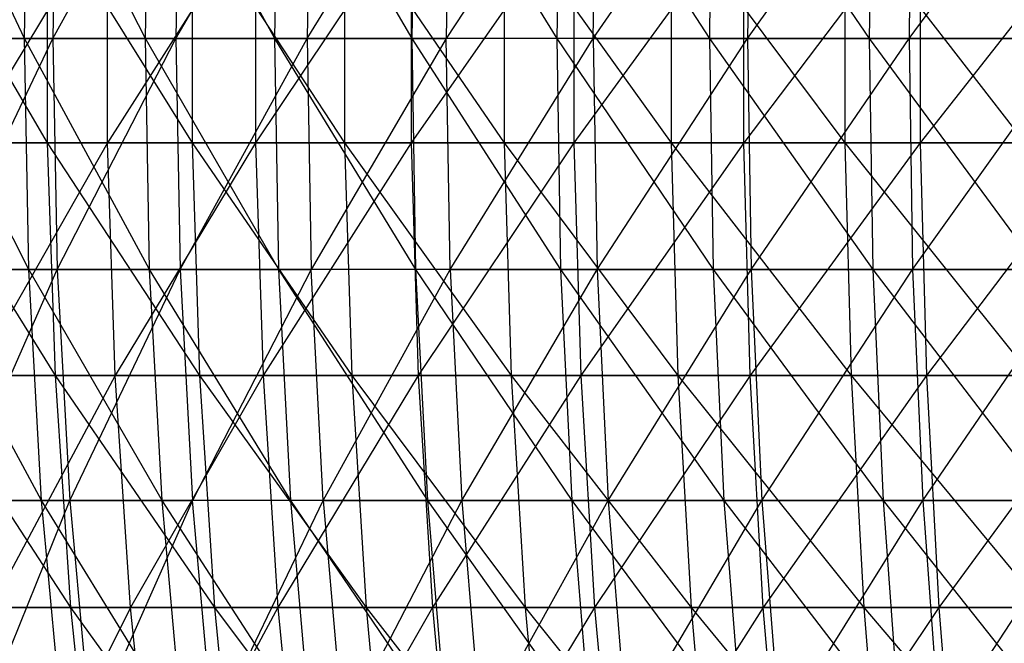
# Model space of a CAD drawing. Extents: x -125 to 125, y -143 to 0.
# Tile 44 of 256: x -48.24 to -37.62, y -89.53 to -82.8. Entities that reach past the tile are written whole.
import ezdxf

# ---------------------------------------------------------------- set-up
doc = ezdxf.new("R2010")
doc.units = 0
doc.header["$LTSCALE"] = 25.4
doc.layers.get('0').update_dxf_attribs({"linetype": 'CONTINUOUS'})

# ---------------------------------------------------------------- blocks, each defined once
blk = doc.blocks.new('NL2500027000_STL_3')
at = {"color": 0}
for p, q in [((-48.194, -83, 28.899), (-49.365, -80.506, 26.745)), ((-48.194, -83, 28.899), (-49.365, -80.506, 26.745)), ((-48.194, -83, 28.899), (-48.151, -80.506, 28.873)), ((-48.194, -83, 28.899), (-48.151, -80.506, 28.873)), ((-46.888, -83, 30.974), (-48.151, -80.506, 28.873)), ((-46.888, -83, 30.974), (-48.151, -80.506, 28.873)), ((-47.844, -80.506, -29.378), (-47.887, -83, -29.405)), ((-47.887, -83, -29.405), (-46.517, -80.506, -31.437)), ((-47.844, -80.506, -29.378), (-47.887, -83, -29.405)), ((-47.887, -83, -29.405), (-46.517, -80.506, -31.437)), ((-46.888, -83, 30.974), (-46.846, -80.506, 30.946)), ((-46.888, -83, 30.974), (-46.846, -80.506, 30.946)), ((-45.492, -83, 32.989), (-46.846, -80.506, 30.946)), ((-45.492, -83, 32.989), (-46.846, -80.506, 30.946)), ((-46.517, -80.506, -31.437), (-46.559, -83, -31.465)), ((-46.559, -83, -31.465), (-45.102, -80.506, -33.436)), ((-46.517, -80.506, -31.437), (-46.559, -83, -31.465)), ((-46.559, -83, -31.465), (-45.102, -80.506, -33.436)), ((-45.492, -83, 32.989), (-45.451, -80.506, 32.96)), ((-45.492, -83, 32.989), (-45.451, -80.506, 32.96)), ((-44.01, -83, 34.942), (-45.451, -80.506, 32.96)), ((-44.01, -83, 34.942), (-45.451, -80.506, 32.96)), ((-45.102, -80.506, -33.436), (-45.142, -83, -33.466)), ((-45.142, -83, -33.466), (-43.6, -80.506, -35.372)), ((-45.102, -80.506, -33.436), (-45.142, -83, -33.466)), ((-45.142, -83, -33.466), (-43.6, -80.506, -35.372)), ((-44.01, -83, 34.942), (-43.97, -80.506, 34.911)), ((-44.01, -83, 34.942), (-43.97, -80.506, 34.911)), ((-42.444, -83, 36.829), (-43.97, -80.506, 34.911)), ((-42.444, -83, 36.829), (-43.97, -80.506, 34.911)), ((-42.016, -80.506, -37.24), (-43.64, -83, -35.404)), ((-43.6, -80.506, -35.372), (-43.64, -83, -35.404)), ((-42.016, -80.506, -37.24), (-43.64, -83, -35.404)), ((-43.6, -80.506, -35.372), (-43.64, -83, -35.404)), ((-42.444, -83, 36.829), (-42.406, -80.506, 36.796)), ((-42.444, -83, 36.829), (-42.406, -80.506, 36.796)), ((-40.797, -83, 38.645), (-42.406, -80.506, 36.796)), ((-40.797, -83, 38.645), (-42.406, -80.506, 36.796)), ((-42.054, -83, -37.273), (-42.016, -80.506, -37.24)), ((-42.054, -83, -37.273), (-42.016, -80.506, -37.24)), ((-42.054, -83, -37.273), (-40.352, -80.506, -39.037)), ((-42.054, -83, -37.273), (-40.352, -80.506, -39.037)), ((-40.797, -83, 38.645), (-40.76, -80.506, 38.61)), ((-40.797, -83, 38.645), (-40.76, -80.506, 38.61)), ((-39.072, -83, 40.388), (-40.76, -80.506, 38.61)), ((-39.072, -83, 40.388), (-40.76, -80.506, 38.61)), ((-40.352, -80.506, -39.037), (-40.388, -83, -39.072)), ((-40.388, -83, -39.072), (-38.61, -80.506, -40.76)), ((-40.352, -80.506, -39.037), (-40.388, -83, -39.072)), ((-40.388, -83, -39.072), (-38.61, -80.506, -40.76)), ((-39.072, -83, 40.388), (-39.037, -80.506, 40.352)), ((-39.072, -83, 40.388), (-39.037, -80.506, 40.352)), ((-38.61, -80.506, -40.76), (-38.645, -83, -40.797)), ((-38.645, -83, -40.797), (-36.796, -80.506, -42.406)), ((-38.61, -80.506, -40.76), (-38.645, -83, -40.797)), ((-38.645, -83, -40.797), (-36.796, -80.506, -42.406)), ((-49.423, -81.612, 33.996), (-47.947, -84.125, 36.05)), ((-49.423, -81.612, 33.996), (-47.947, -84.125, 36.05)), ((-47.295, -81.612, -36.899), (-48.809, -84.125, -34.873)), ((-47.295, -81.612, -36.899), (-48.809, -84.125, -34.873)), ((-47.946, -81.612, 36.049), (-47.947, -84.125, 36.05)), ((-47.946, -81.612, 36.049), (-47.947, -84.125, 36.05)), ((-47.946, -81.612, 36.049), (-46.384, -84.125, 38.039)), ((-47.946, -81.612, 36.049), (-46.384, -84.125, 38.039)), ((-45.698, -81.612, -38.86), (-47.296, -84.125, -36.899)), ((-47.296, -84.125, -36.899), (-47.295, -81.612, -36.899)), ((-45.698, -81.612, -38.86), (-47.296, -84.125, -36.899)), ((-47.296, -84.125, -36.899), (-47.295, -81.612, -36.899)), ((-46.384, -81.612, 38.039), (-44.739, -84.125, 39.96)), ((-46.384, -81.612, 38.039), (-44.739, -84.125, 39.96)), ((-46.384, -81.612, 38.039), (-46.384, -84.125, 38.039)), ((-46.384, -81.612, 38.039), (-46.384, -84.125, 38.039)), ((-45.698, -81.612, -38.86), (-45.698, -84.125, -38.86)), ((-44.019, -81.612, -40.752), (-45.698, -84.125, -38.86)), ((-45.698, -81.612, -38.86), (-45.698, -84.125, -38.86)), ((-44.019, -81.612, -40.752), (-45.698, -84.125, -38.86)), ((-44.739, -81.612, 39.96), (-43.015, -84.125, 41.811)), ((-44.739, -81.612, 39.96), (-43.015, -84.125, 41.811)), ((-44.739, -81.612, 39.96), (-44.739, -84.125, 39.96)), ((-44.739, -81.612, 39.96), (-44.739, -84.125, 39.96)), ((-44.019, -81.612, -40.752), (-44.019, -84.125, -40.752)), ((-42.262, -81.612, -42.572), (-44.019, -84.125, -40.752)), ((-44.019, -81.612, -40.752), (-44.019, -84.125, -40.752)), ((-42.262, -81.612, -42.572), (-44.019, -84.125, -40.752)), ((-43.015, -81.612, 41.811), (-41.214, -84.125, 43.587)), ((-43.015, -81.612, 41.811), (-41.214, -84.125, 43.587)), ((-43.015, -81.612, 41.811), (-43.015, -84.125, 41.811)), ((-43.015, -81.612, 41.811), (-43.015, -84.125, 41.811)), ((-42.262, -81.612, -42.572), (-42.262, -84.125, -42.572)), ((-40.43, -81.612, -44.315), (-42.262, -84.125, -42.572)), ((-42.262, -81.612, -42.572), (-42.262, -84.125, -42.572)), ((-40.43, -81.612, -44.315), (-42.262, -84.125, -42.572)), ((-41.214, -81.612, 43.587), (-39.34, -84.125, 45.286)), ((-41.214, -81.612, 43.587), (-39.34, -84.125, 45.286)), ((-41.214, -81.612, 43.587), (-41.214, -84.125, 43.587)), ((-41.214, -81.612, 43.587), (-41.214, -84.125, 43.587)), ((-38.525, -81.612, -45.98), (-40.43, -84.125, -44.316)), ((-40.43, -84.125, -44.316), (-40.43, -81.612, -44.315)), ((-38.525, -81.612, -45.98), (-40.43, -84.125, -44.316)), ((-40.43, -84.125, -44.316), (-40.43, -81.612, -44.315)), ((-39.34, -81.612, 45.286), (-37.396, -84.125, 46.904)), ((-39.34, -81.612, 45.286), (-37.396, -84.125, 46.904)), ((-39.34, -81.612, 45.286), (-39.34, -84.125, 45.286)), ((-39.34, -81.612, 45.286), (-39.34, -84.125, 45.286)), ((-38.525, -81.612, -45.98), (-38.526, -84.125, -45.981)), ((-36.553, -81.612, -47.564), (-38.526, -84.125, -45.981)), ((-38.525, -81.612, -45.98), (-38.526, -84.125, -45.981)), ((-36.553, -81.612, -47.564), (-38.526, -84.125, -45.981)), ((-48.194, -83, 28.899), (-49.409, -83, 26.769)), ((-48.194, -83, 28.899), (-49.409, -83, 26.769)), ((-48.147, -85.494, 28.871), (-49.409, -83, 26.769)), ((-48.147, -85.494, 28.871), (-49.409, -83, 26.769)), ((-49.124, -83, -27.288), (-47.887, -83, -29.405)), ((-49.124, -83, -27.288), (-47.887, -83, -29.405)), ((-49.076, -85.494, -27.261), (-47.887, -83, -29.405)), ((-49.076, -85.494, -27.261), (-47.887, -83, -29.405)), ((-46.888, -83, 30.974), (-48.194, -83, 28.899)), ((-46.888, -83, 30.974), (-48.194, -83, 28.899)), ((-46.842, -85.494, 30.943), (-48.194, -83, 28.899)), ((-46.842, -85.494, 30.943), (-48.194, -83, 28.899)), ((-48.147, -85.494, 28.871), (-48.194, -83, 28.899)), ((-48.147, -85.494, 28.871), (-48.194, -83, 28.899)), ((-47.887, -83, -29.405), (-46.559, -83, -31.465)), ((-47.887, -83, -29.405), (-46.559, -83, -31.465)), ((-47.887, -83, -29.405), (-47.84, -85.494, -29.376)), ((-47.887, -83, -29.405), (-47.84, -85.494, -29.376)), ((-47.84, -85.494, -29.376), (-46.559, -83, -31.465)), ((-47.84, -85.494, -29.376), (-46.559, -83, -31.465)), ((-45.492, -83, 32.989), (-46.888, -83, 30.974)), ((-45.492, -83, 32.989), (-46.888, -83, 30.974)), ((-45.447, -85.494, 32.957), (-46.888, -83, 30.974)), ((-45.447, -85.494, 32.957), (-46.888, -83, 30.974)), ((-46.842, -85.494, 30.943), (-46.888, -83, 30.974)), ((-46.842, -85.494, 30.943), (-46.888, -83, 30.974)), ((-46.559, -83, -31.465), (-45.142, -83, -33.466)), ((-46.559, -83, -31.465), (-45.142, -83, -33.466)), ((-46.559, -83, -31.465), (-46.513, -85.494, -31.435)), ((-46.559, -83, -31.465), (-46.513, -85.494, -31.435)), ((-46.513, -85.494, -31.435), (-45.142, -83, -33.466)), ((-46.513, -85.494, -31.435), (-45.142, -83, -33.466)), ((-44.01, -83, 34.942), (-45.492, -83, 32.989)), ((-44.01, -83, 34.942), (-45.492, -83, 32.989)), ((-43.967, -85.494, 34.908), (-45.492, -83, 32.989)), ((-43.967, -85.494, 34.908), (-45.492, -83, 32.989)), ((-45.447, -85.494, 32.957), (-45.492, -83, 32.989)), ((-45.447, -85.494, 32.957), (-45.492, -83, 32.989)), ((-45.142, -83, -33.466), (-43.64, -83, -35.404)), ((-45.142, -83, -33.466), (-43.64, -83, -35.404)), ((-45.142, -83, -33.466), (-45.098, -85.494, -33.434)), ((-45.142, -83, -33.466), (-45.098, -85.494, -33.434)), ((-43.64, -83, -35.404), (-45.098, -85.494, -33.434)), ((-43.64, -83, -35.404), (-45.098, -85.494, -33.434)), ((-42.444, -83, 36.829), (-44.01, -83, 34.942)), ((-42.444, -83, 36.829), (-44.01, -83, 34.942)), ((-42.402, -85.494, 36.793), (-44.01, -83, 34.942)), ((-42.402, -85.494, 36.793), (-44.01, -83, 34.942)), ((-43.967, -85.494, 34.908), (-44.01, -83, 34.942)), ((-43.967, -85.494, 34.908), (-44.01, -83, 34.942)), ((-43.597, -85.494, -35.369), (-43.64, -83, -35.404)), ((-43.597, -85.494, -35.369), (-43.64, -83, -35.404)), ((-42.054, -83, -37.273), (-43.64, -83, -35.404)), ((-42.054, -83, -37.273), (-43.64, -83, -35.404)), ((-43.597, -85.494, -35.369), (-42.054, -83, -37.273)), ((-43.597, -85.494, -35.369), (-42.054, -83, -37.273)), ((-40.797, -83, 38.645), (-42.444, -83, 36.829)), ((-40.797, -83, 38.645), (-42.444, -83, 36.829)), ((-40.757, -85.494, 38.607), (-42.444, -83, 36.829)), ((-40.757, -85.494, 38.607), (-42.444, -83, 36.829)), ((-42.402, -85.494, 36.793), (-42.444, -83, 36.829)), ((-42.402, -85.494, 36.793), (-42.444, -83, 36.829)), ((-42.054, -83, -37.273), (-40.388, -83, -39.072)), ((-42.054, -83, -37.273), (-40.388, -83, -39.072)), ((-42.054, -83, -37.273), (-42.012, -85.494, -37.237)), ((-42.054, -83, -37.273), (-42.012, -85.494, -37.237)), ((-42.012, -85.494, -37.237), (-40.388, -83, -39.072)), ((-42.012, -85.494, -37.237), (-40.388, -83, -39.072)), ((-39.072, -83, 40.388), (-40.797, -83, 38.645)), ((-39.072, -83, 40.388), (-40.797, -83, 38.645)), ((-39.034, -85.494, 40.348), (-40.797, -83, 38.645)), ((-39.034, -85.494, 40.348), (-40.797, -83, 38.645)), ((-40.757, -85.494, 38.607), (-40.797, -83, 38.645)), ((-40.757, -85.494, 38.607), (-40.797, -83, 38.645)), ((-40.388, -83, -39.072), (-38.645, -83, -40.797)), ((-40.388, -83, -39.072), (-38.645, -83, -40.797)), ((-40.388, -83, -39.072), (-40.348, -85.494, -39.034)), ((-40.388, -83, -39.072), (-40.348, -85.494, -39.034)), ((-40.348, -85.494, -39.034), (-38.645, -83, -40.797)), ((-40.348, -85.494, -39.034), (-38.645, -83, -40.797)), ((-37.273, -83, 42.054), (-39.072, -83, 40.388)), ((-37.273, -83, 42.054), (-39.072, -83, 40.388)), ((-37.237, -85.494, 42.012), (-39.072, -83, 40.388)), ((-37.237, -85.494, 42.012), (-39.072, -83, 40.388)), ((-39.034, -85.494, 40.348), (-39.072, -83, 40.388)), ((-39.034, -85.494, 40.348), (-39.072, -83, 40.388)), ((-38.645, -83, -40.797), (-36.829, -83, -42.444)), ((-38.645, -83, -40.797), (-36.829, -83, -42.444)), ((-38.645, -83, -40.797), (-38.607, -85.494, -40.757)), ((-38.645, -83, -40.797), (-38.607, -85.494, -40.757)), ((-38.607, -85.494, -40.757), (-36.829, -83, -42.444)), ((-38.607, -85.494, -40.757), (-36.829, -83, -42.444)), ((-49.424, -84.125, 33.996), (-47.947, -84.125, 36.05)), ((-49.424, -84.125, 33.996), (-47.947, -84.125, 36.05)), ((-49.424, -84.125, 33.996), (-47.863, -86.636, 35.987)), ((-49.424, -84.125, 33.996), (-47.863, -86.636, 35.987)), ((-47.296, -84.125, -36.899), (-48.809, -84.125, -34.873)), ((-47.296, -84.125, -36.899), (-48.809, -84.125, -34.873)), ((-47.296, -84.125, -36.899), (-48.724, -86.636, -34.812)), ((-47.296, -84.125, -36.899), (-48.724, -86.636, -34.812)), ((-47.947, -84.125, 36.05), (-46.384, -84.125, 38.039)), ((-47.947, -84.125, 36.05), (-46.384, -84.125, 38.039)), ((-47.947, -84.125, 36.05), (-46.303, -86.636, 37.972)), ((-47.947, -84.125, 36.05), (-46.303, -86.636, 37.972)), ((-47.947, -84.125, 36.05), (-47.863, -86.636, 35.987)), ((-47.947, -84.125, 36.05), (-47.863, -86.636, 35.987)), ((-45.698, -84.125, -38.86), (-47.296, -84.125, -36.899)), ((-45.698, -84.125, -38.86), (-47.296, -84.125, -36.899)), ((-47.213, -86.636, -36.835), (-47.296, -84.125, -36.899)), ((-47.213, -86.636, -36.835), (-47.296, -84.125, -36.899)), ((-45.698, -84.125, -38.86), (-47.213, -86.636, -36.835)), ((-45.698, -84.125, -38.86), (-47.213, -86.636, -36.835)), ((-46.384, -84.125, 38.039), (-44.739, -84.125, 39.96)), ((-46.384, -84.125, 38.039), (-44.739, -84.125, 39.96)), ((-46.384, -84.125, 38.039), (-44.661, -86.636, 39.89)), ((-46.384, -84.125, 38.039), (-44.661, -86.636, 39.89)), ((-46.384, -84.125, 38.039), (-46.303, -86.636, 37.972)), ((-46.384, -84.125, 38.039), (-46.303, -86.636, 37.972)), ((-45.698, -84.125, -38.86), (-45.618, -86.636, -38.792)), ((-44.019, -84.125, -40.752), (-45.698, -84.125, -38.86)), ((-44.019, -84.125, -40.752), (-45.698, -84.125, -38.86)), ((-45.698, -84.125, -38.86), (-45.618, -86.636, -38.792)), ((-44.019, -84.125, -40.752), (-45.618, -86.636, -38.792)), ((-44.019, -84.125, -40.752), (-45.618, -86.636, -38.792)), ((-44.739, -84.125, 39.96), (-43.015, -84.125, 41.811)), ((-44.739, -84.125, 39.96), (-43.015, -84.125, 41.811)), ((-44.739, -84.125, 39.96), (-42.94, -86.636, 41.738)), ((-44.739, -84.125, 39.96), (-42.94, -86.636, 41.738)), ((-44.739, -84.125, 39.96), (-44.661, -86.636, 39.89)), ((-44.739, -84.125, 39.96), (-44.661, -86.636, 39.89)), ((-44.019, -84.125, -40.752), (-43.942, -86.636, -40.681)), ((-42.262, -84.125, -42.572), (-44.019, -84.125, -40.752)), ((-42.262, -84.125, -42.572), (-44.019, -84.125, -40.752)), ((-44.019, -84.125, -40.752), (-43.942, -86.636, -40.681)), ((-42.262, -84.125, -42.572), (-43.942, -86.636, -40.681)), ((-42.262, -84.125, -42.572), (-43.942, -86.636, -40.681)), ((-43.015, -84.125, 41.811), (-41.214, -84.125, 43.587)), ((-43.015, -84.125, 41.811), (-41.214, -84.125, 43.587)), ((-43.015, -84.125, 41.811), (-41.142, -86.636, 43.511)), ((-43.015, -84.125, 41.811), (-41.142, -86.636, 43.511)), ((-43.015, -84.125, 41.811), (-42.94, -86.636, 41.738)), ((-43.015, -84.125, 41.811), (-42.94, -86.636, 41.738)), ((-42.262, -84.125, -42.572), (-42.188, -86.636, -42.497)), ((-40.43, -84.125, -44.316), (-42.262, -84.125, -42.572)), ((-40.43, -84.125, -44.316), (-42.262, -84.125, -42.572)), ((-42.262, -84.125, -42.572), (-42.188, -86.636, -42.497)), ((-40.43, -84.125, -44.316), (-42.188, -86.636, -42.497)), ((-40.43, -84.125, -44.316), (-42.188, -86.636, -42.497)), ((-41.214, -84.125, 43.587), (-39.34, -84.125, 45.286)), ((-41.214, -84.125, 43.587), (-39.34, -84.125, 45.286)), ((-41.214, -84.125, 43.587), (-39.271, -86.636, 45.207)), ((-41.214, -84.125, 43.587), (-39.271, -86.636, 45.207)), ((-41.214, -84.125, 43.587), (-41.142, -86.636, 43.511)), ((-41.214, -84.125, 43.587), (-41.142, -86.636, 43.511)), ((-38.526, -84.125, -45.981), (-40.43, -84.125, -44.316)), ((-38.526, -84.125, -45.981), (-40.43, -84.125, -44.316)), ((-40.359, -86.636, -44.238), (-40.43, -84.125, -44.316)), ((-40.359, -86.636, -44.238), (-40.43, -84.125, -44.316)), ((-38.526, -84.125, -45.981), (-40.359, -86.636, -44.238)), ((-38.526, -84.125, -45.981), (-40.359, -86.636, -44.238)), ((-39.34, -84.125, 45.286), (-37.396, -84.125, 46.904)), ((-39.34, -84.125, 45.286), (-37.396, -84.125, 46.904)), ((-39.34, -84.125, 45.286), (-37.331, -86.636, 46.822)), ((-39.34, -84.125, 45.286), (-37.331, -86.636, 46.822)), ((-39.34, -84.125, 45.286), (-39.271, -86.636, 45.207)), ((-39.34, -84.125, 45.286), (-39.271, -86.636, 45.207)), ((-38.526, -84.125, -45.981), (-38.458, -86.636, -45.9)), ((-36.553, -84.125, -47.564), (-38.526, -84.125, -45.981)), ((-36.553, -84.125, -47.564), (-38.526, -84.125, -45.981)), ((-38.526, -84.125, -45.981), (-38.458, -86.636, -45.9)), ((-36.553, -84.125, -47.564), (-38.458, -86.636, -45.9)), ((-36.553, -84.125, -47.564), (-38.458, -86.636, -45.9)), ((-48.147, -85.494, 28.871), (-49.36, -85.494, 26.743)), ((-48.147, -85.494, 28.871), (-49.36, -85.494, 26.743)), ((-48.009, -87.984, 28.788), (-49.36, -85.494, 26.743)), ((-48.009, -87.984, 28.788), (-49.36, -85.494, 26.743)), ((-49.076, -85.494, -27.261), (-47.84, -85.494, -29.376)), ((-49.076, -85.494, -27.261), (-47.84, -85.494, -29.376)), ((-48.936, -87.984, -27.183), (-47.84, -85.494, -29.376)), ((-48.936, -87.984, -27.183), (-47.84, -85.494, -29.376)), ((-46.842, -85.494, 30.943), (-48.147, -85.494, 28.871)), ((-46.842, -85.494, 30.943), (-48.147, -85.494, 28.871)), ((-46.708, -87.984, 30.855), (-48.147, -85.494, 28.871)), ((-46.708, -87.984, 30.855), (-48.147, -85.494, 28.871)), ((-48.009, -87.984, 28.788), (-48.147, -85.494, 28.871)), ((-48.009, -87.984, 28.788), (-48.147, -85.494, 28.871)), ((-47.84, -85.494, -29.376), (-46.513, -85.494, -31.435)), ((-47.84, -85.494, -29.376), (-46.513, -85.494, -31.435)), ((-47.84, -85.494, -29.376), (-47.704, -87.984, -29.292)), ((-47.84, -85.494, -29.376), (-47.704, -87.984, -29.292)), ((-47.704, -87.984, -29.292), (-46.513, -85.494, -31.435)), ((-47.704, -87.984, -29.292), (-46.513, -85.494, -31.435)), ((-45.447, -85.494, 32.957), (-46.842, -85.494, 30.943)), ((-45.447, -85.494, 32.957), (-46.842, -85.494, 30.943)), ((-45.317, -87.984, 32.863), (-46.842, -85.494, 30.943)), ((-45.317, -87.984, 32.863), (-46.842, -85.494, 30.943)), ((-46.708, -87.984, 30.855), (-46.842, -85.494, 30.943)), ((-46.708, -87.984, 30.855), (-46.842, -85.494, 30.943)), ((-46.513, -85.494, -31.435), (-45.098, -85.494, -33.434)), ((-46.513, -85.494, -31.435), (-45.098, -85.494, -33.434)), ((-46.513, -85.494, -31.435), (-46.38, -87.984, -31.345)), ((-46.513, -85.494, -31.435), (-46.38, -87.984, -31.345)), ((-45.098, -85.494, -33.434), (-46.38, -87.984, -31.345)), ((-45.098, -85.494, -33.434), (-46.38, -87.984, -31.345)), ((-43.967, -85.494, 34.908), (-45.447, -85.494, 32.957)), ((-43.967, -85.494, 34.908), (-45.447, -85.494, 32.957)), ((-43.841, -87.984, 34.808), (-45.447, -85.494, 32.957)), ((-43.841, -87.984, 34.808), (-45.447, -85.494, 32.957)), ((-45.317, -87.984, 32.863), (-45.447, -85.494, 32.957)), ((-45.317, -87.984, 32.863), (-45.447, -85.494, 32.957)), ((-44.969, -87.984, -33.338), (-45.098, -85.494, -33.434)), ((-44.969, -87.984, -33.338), (-45.098, -85.494, -33.434)), ((-43.597, -85.494, -35.369), (-45.098, -85.494, -33.434)), ((-43.597, -85.494, -35.369), (-45.098, -85.494, -33.434)), ((-44.969, -87.984, -33.338), (-43.597, -85.494, -35.369)), ((-44.969, -87.984, -33.338), (-43.597, -85.494, -35.369)), ((-42.402, -85.494, 36.793), (-43.967, -85.494, 34.908)), ((-42.402, -85.494, 36.793), (-43.967, -85.494, 34.908)), ((-42.281, -87.984, 36.687), (-43.967, -85.494, 34.908)), ((-42.281, -87.984, 36.687), (-43.967, -85.494, 34.908)), ((-43.841, -87.984, 34.808), (-43.967, -85.494, 34.908)), ((-43.841, -87.984, 34.808), (-43.967, -85.494, 34.908)), ((-43.597, -85.494, -35.369), (-42.012, -85.494, -37.237)), ((-43.597, -85.494, -35.369), (-42.012, -85.494, -37.237)), ((-43.597, -85.494, -35.369), (-43.472, -87.984, -35.268)), ((-43.597, -85.494, -35.369), (-43.472, -87.984, -35.268)), ((-43.472, -87.984, -35.268), (-42.012, -85.494, -37.237)), ((-43.472, -87.984, -35.268), (-42.012, -85.494, -37.237)), ((-40.757, -85.494, 38.607), (-42.402, -85.494, 36.793)), ((-40.757, -85.494, 38.607), (-42.402, -85.494, 36.793)), ((-40.64, -87.984, 38.497), (-42.402, -85.494, 36.793)), ((-40.64, -87.984, 38.497), (-42.402, -85.494, 36.793)), ((-42.281, -87.984, 36.687), (-42.402, -85.494, 36.793)), ((-42.281, -87.984, 36.687), (-42.402, -85.494, 36.793)), ((-42.012, -85.494, -37.237), (-40.348, -85.494, -39.034)), ((-42.012, -85.494, -37.237), (-40.348, -85.494, -39.034)), ((-42.012, -85.494, -37.237), (-41.892, -87.984, -37.13)), ((-42.012, -85.494, -37.237), (-41.892, -87.984, -37.13)), ((-41.892, -87.984, -37.13), (-40.348, -85.494, -39.034)), ((-41.892, -87.984, -37.13), (-40.348, -85.494, -39.034)), ((-39.034, -85.494, 40.348), (-40.757, -85.494, 38.607)), ((-39.034, -85.494, 40.348), (-40.757, -85.494, 38.607)), ((-38.922, -87.984, 40.233), (-40.757, -85.494, 38.607)), ((-38.922, -87.984, 40.233), (-40.757, -85.494, 38.607)), ((-40.64, -87.984, 38.497), (-40.757, -85.494, 38.607)), ((-40.64, -87.984, 38.497), (-40.757, -85.494, 38.607)), ((-40.348, -85.494, -39.034), (-38.607, -85.494, -40.757)), ((-40.348, -85.494, -39.034), (-38.607, -85.494, -40.757)), ((-40.348, -85.494, -39.034), (-40.233, -87.984, -38.922)), ((-40.348, -85.494, -39.034), (-40.233, -87.984, -38.922)), ((-40.233, -87.984, -38.922), (-38.607, -85.494, -40.757)), ((-40.233, -87.984, -38.922), (-38.607, -85.494, -40.757)), ((-37.237, -85.494, 42.012), (-39.034, -85.494, 40.348)), ((-37.237, -85.494, 42.012), (-39.034, -85.494, 40.348)), ((-37.13, -87.984, 41.892), (-39.034, -85.494, 40.348)), ((-37.13, -87.984, 41.892), (-39.034, -85.494, 40.348)), ((-38.922, -87.984, 40.233), (-39.034, -85.494, 40.348)), ((-38.922, -87.984, 40.233), (-39.034, -85.494, 40.348)), ((-38.607, -85.494, -40.757), (-36.793, -85.494, -42.402)), ((-38.607, -85.494, -40.757), (-36.793, -85.494, -42.402)), ((-38.607, -85.494, -40.757), (-38.497, -87.984, -40.64)), ((-38.607, -85.494, -40.757), (-38.497, -87.984, -40.64)), ((-38.497, -87.984, -40.64), (-36.793, -85.494, -42.402)), ((-38.497, -87.984, -40.64), (-36.793, -85.494, -42.402)), ((-49.337, -86.636, 33.937), (-47.863, -86.636, 35.987)), ((-49.337, -86.636, 33.937), (-47.863, -86.636, 35.987)), ((-49.337, -86.636, 33.937), (-47.695, -89.141, 35.86)), ((-49.337, -86.636, 33.937), (-47.695, -89.141, 35.86)), ((-47.213, -86.636, -36.835), (-48.724, -86.636, -34.812)), ((-47.213, -86.636, -36.835), (-48.724, -86.636, -34.812)), ((-47.213, -86.636, -36.835), (-48.553, -89.141, -34.69)), ((-47.213, -86.636, -36.835), (-48.553, -89.141, -34.69)), ((-47.863, -86.636, 35.987), (-46.303, -86.636, 37.972)), ((-47.863, -86.636, 35.987), (-46.303, -86.636, 37.972)), ((-47.863, -86.636, 35.987), (-46.141, -89.141, 37.839)), ((-47.863, -86.636, 35.987), (-46.141, -89.141, 37.839)), ((-47.863, -86.636, 35.987), (-47.695, -89.141, 35.86)), ((-47.863, -86.636, 35.987), (-47.695, -89.141, 35.86)), ((-45.618, -86.636, -38.792), (-47.213, -86.636, -36.835)), ((-45.618, -86.636, -38.792), (-47.213, -86.636, -36.835)), ((-47.047, -89.141, -36.706), (-47.213, -86.636, -36.835)), ((-47.047, -89.141, -36.706), (-47.213, -86.636, -36.835)), ((-45.618, -86.636, -38.792), (-47.047, -89.141, -36.706)), ((-45.618, -86.636, -38.792), (-47.047, -89.141, -36.706)), ((-46.303, -86.636, 37.972), (-44.661, -86.636, 39.89)), ((-46.303, -86.636, 37.972), (-44.661, -86.636, 39.89)), ((-46.303, -86.636, 37.972), (-44.505, -89.141, 39.751)), ((-46.303, -86.636, 37.972), (-44.505, -89.141, 39.751)), ((-46.303, -86.636, 37.972), (-46.141, -89.141, 37.839)), ((-46.303, -86.636, 37.972), (-46.141, -89.141, 37.839)), ((-45.618, -86.636, -38.792), (-45.458, -89.141, -38.656)), ((-43.942, -86.636, -40.681), (-45.618, -86.636, -38.792)), ((-43.942, -86.636, -40.681), (-45.618, -86.636, -38.792)), ((-45.618, -86.636, -38.792), (-45.458, -89.141, -38.656)), ((-43.942, -86.636, -40.681), (-45.458, -89.141, -38.656)), ((-43.942, -86.636, -40.681), (-45.458, -89.141, -38.656)), ((-44.661, -86.636, 39.89), (-42.94, -86.636, 41.738)), ((-44.661, -86.636, 39.89), (-42.94, -86.636, 41.738)), ((-44.661, -86.636, 39.89), (-42.789, -89.141, 41.591)), ((-44.661, -86.636, 39.89), (-42.789, -89.141, 41.591)), ((-44.661, -86.636, 39.89), (-44.505, -89.141, 39.751)), ((-44.661, -86.636, 39.89), (-44.505, -89.141, 39.751)), ((-43.942, -86.636, -40.681), (-43.788, -89.141, -40.538)), ((-42.188, -86.636, -42.497), (-43.942, -86.636, -40.681)), ((-42.188, -86.636, -42.497), (-43.942, -86.636, -40.681)), ((-43.942, -86.636, -40.681), (-43.788, -89.141, -40.538)), ((-42.188, -86.636, -42.497), (-43.788, -89.141, -40.538)), ((-42.188, -86.636, -42.497), (-43.788, -89.141, -40.538)), ((-42.94, -86.636, 41.738), (-41.142, -86.636, 43.511)), ((-42.94, -86.636, 41.738), (-41.142, -86.636, 43.511)), ((-42.94, -86.636, 41.738), (-40.998, -89.141, 43.358)), ((-42.94, -86.636, 41.738), (-40.998, -89.141, 43.358)), ((-42.94, -86.636, 41.738), (-42.789, -89.141, 41.591)), ((-42.94, -86.636, 41.738), (-42.789, -89.141, 41.591)), ((-42.188, -86.636, -42.497), (-42.04, -89.141, -42.348)), ((-40.359, -86.636, -44.238), (-42.188, -86.636, -42.497)), ((-40.359, -86.636, -44.238), (-42.188, -86.636, -42.497)), ((-42.188, -86.636, -42.497), (-42.04, -89.141, -42.348)), ((-40.359, -86.636, -44.238), (-42.04, -89.141, -42.348)), ((-40.359, -86.636, -44.238), (-42.04, -89.141, -42.348)), ((-41.142, -86.636, 43.511), (-39.271, -86.636, 45.207)), ((-41.142, -86.636, 43.511), (-39.271, -86.636, 45.207)), ((-41.142, -86.636, 43.511), (-39.134, -89.141, 45.048)), ((-41.142, -86.636, 43.511), (-39.134, -89.141, 45.048)), ((-41.142, -86.636, 43.511), (-40.998, -89.141, 43.358)), ((-41.142, -86.636, 43.511), (-40.998, -89.141, 43.358)), ((-38.458, -86.636, -45.9), (-40.359, -86.636, -44.238)), ((-38.458, -86.636, -45.9), (-40.359, -86.636, -44.238)), ((-40.218, -89.141, -44.083), (-40.359, -86.636, -44.238)), ((-40.218, -89.141, -44.083), (-40.359, -86.636, -44.238)), ((-38.458, -86.636, -45.9), (-40.218, -89.141, -44.083)), ((-38.458, -86.636, -45.9), (-40.218, -89.141, -44.083)), ((-39.271, -86.636, 45.207), (-37.331, -86.636, 46.822)), ((-39.271, -86.636, 45.207), (-37.331, -86.636, 46.822)), ((-39.271, -86.636, 45.207), (-37.2, -89.141, 46.658)), ((-39.271, -86.636, 45.207), (-37.2, -89.141, 46.658)), ((-39.271, -86.636, 45.207), (-39.134, -89.141, 45.048)), ((-39.271, -86.636, 45.207), (-39.134, -89.141, 45.048)), ((-38.458, -86.636, -45.9), (-38.323, -89.141, -45.739)), ((-36.489, -86.636, -47.481), (-38.458, -86.636, -45.9)), ((-36.489, -86.636, -47.481), (-38.458, -86.636, -45.9)), ((-38.458, -86.636, -45.9), (-38.323, -89.141, -45.739)), ((-36.489, -86.636, -47.481), (-38.323, -89.141, -45.739)), ((-36.489, -86.636, -47.481), (-38.323, -89.141, -45.739)), ((-48.009, -87.984, 28.788), (-49.219, -87.984, 26.667)), ((-48.009, -87.984, 28.788), (-49.219, -87.984, 26.667)), ((-48.936, -87.984, -27.183), (-47.704, -87.984, -29.292)), ((-48.936, -87.984, -27.183), (-47.704, -87.984, -29.292)), ((-48.704, -90.464, -27.054), (-47.704, -87.984, -29.292)), ((-48.704, -90.464, -27.054), (-47.704, -87.984, -29.292)), ((-46.708, -87.984, 30.855), (-48.009, -87.984, 28.788)), ((-46.708, -87.984, 30.855), (-48.009, -87.984, 28.788)), ((-46.486, -90.464, 30.708), (-48.009, -87.984, 28.788)), ((-46.486, -90.464, 30.708), (-48.009, -87.984, 28.788)), ((-47.781, -90.464, 28.652), (-48.009, -87.984, 28.788)), ((-47.781, -90.464, 28.652), (-48.009, -87.984, 28.788)), ((-47.704, -87.984, -29.292), (-46.38, -87.984, -31.345)), ((-47.704, -87.984, -29.292), (-46.38, -87.984, -31.345)), ((-47.704, -87.984, -29.292), (-47.477, -90.464, -29.153)), ((-47.704, -87.984, -29.292), (-47.477, -90.464, -29.153)), ((-46.38, -87.984, -31.345), (-47.477, -90.464, -29.153)), ((-46.38, -87.984, -31.345), (-47.477, -90.464, -29.153)), ((-45.317, -87.984, 32.863), (-46.708, -87.984, 30.855)), ((-45.317, -87.984, 32.863), (-46.708, -87.984, 30.855)), ((-45.102, -90.464, 32.707), (-46.708, -87.984, 30.855)), ((-45.102, -90.464, 32.707), (-46.708, -87.984, 30.855)), ((-46.486, -90.464, 30.708), (-46.708, -87.984, 30.855)), ((-46.486, -90.464, 30.708), (-46.708, -87.984, 30.855)), ((-46.16, -90.464, -31.196), (-46.38, -87.984, -31.345)), ((-46.16, -90.464, -31.196), (-46.38, -87.984, -31.345)), ((-44.969, -87.984, -33.338), (-46.38, -87.984, -31.345)), ((-44.969, -87.984, -33.338), (-46.38, -87.984, -31.345)), ((-46.16, -90.464, -31.196), (-44.969, -87.984, -33.338)), ((-46.16, -90.464, -31.196), (-44.969, -87.984, -33.338)), ((-43.841, -87.984, 34.808), (-45.317, -87.984, 32.863)), ((-43.841, -87.984, 34.808), (-45.317, -87.984, 32.863)), ((-43.633, -90.464, 34.643), (-45.317, -87.984, 32.863)), ((-43.633, -90.464, 34.643), (-45.317, -87.984, 32.863)), ((-45.102, -90.464, 32.707), (-45.317, -87.984, 32.863)), ((-45.102, -90.464, 32.707), (-45.317, -87.984, 32.863)), ((-44.969, -87.984, -33.338), (-43.472, -87.984, -35.268)), ((-44.969, -87.984, -33.338), (-43.472, -87.984, -35.268)), ((-44.969, -87.984, -33.338), (-44.756, -90.464, -33.18)), ((-44.969, -87.984, -33.338), (-44.756, -90.464, -33.18)), ((-44.756, -90.464, -33.18), (-43.472, -87.984, -35.268)), ((-44.756, -90.464, -33.18), (-43.472, -87.984, -35.268)), ((-42.281, -87.984, 36.687), (-43.841, -87.984, 34.808)), ((-42.281, -87.984, 36.687), (-43.841, -87.984, 34.808)), ((-42.08, -90.464, 36.513), (-43.841, -87.984, 34.808)), ((-42.08, -90.464, 36.513), (-43.841, -87.984, 34.808)), ((-43.633, -90.464, 34.643), (-43.841, -87.984, 34.808)), ((-43.633, -90.464, 34.643), (-43.841, -87.984, 34.808)), ((-43.472, -87.984, -35.268), (-41.892, -87.984, -37.13)), ((-43.472, -87.984, -35.268), (-41.892, -87.984, -37.13)), ((-43.472, -87.984, -35.268), (-43.266, -90.464, -35.1)), ((-43.472, -87.984, -35.268), (-43.266, -90.464, -35.1)), ((-43.266, -90.464, -35.1), (-41.892, -87.984, -37.13)), ((-43.266, -90.464, -35.1), (-41.892, -87.984, -37.13)), ((-40.64, -87.984, 38.497), (-42.281, -87.984, 36.687)), ((-40.64, -87.984, 38.497), (-42.281, -87.984, 36.687)), ((-40.447, -90.464, 38.314), (-42.281, -87.984, 36.687)), ((-40.447, -90.464, 38.314), (-42.281, -87.984, 36.687)), ((-42.08, -90.464, 36.513), (-42.281, -87.984, 36.687)), ((-42.08, -90.464, 36.513), (-42.281, -87.984, 36.687)), ((-41.892, -87.984, -37.13), (-40.233, -87.984, -38.922)), ((-41.892, -87.984, -37.13), (-40.233, -87.984, -38.922)), ((-41.892, -87.984, -37.13), (-41.694, -90.464, -36.954)), ((-41.892, -87.984, -37.13), (-41.694, -90.464, -36.954)), ((-41.694, -90.464, -36.954), (-40.233, -87.984, -38.922)), ((-41.694, -90.464, -36.954), (-40.233, -87.984, -38.922)), ((-38.922, -87.984, 40.233), (-40.64, -87.984, 38.497)), ((-38.922, -87.984, 40.233), (-40.64, -87.984, 38.497)), ((-38.738, -90.464, 40.042), (-40.64, -87.984, 38.497)), ((-38.738, -90.464, 40.042), (-40.64, -87.984, 38.497)), ((-40.447, -90.464, 38.314), (-40.64, -87.984, 38.497)), ((-40.447, -90.464, 38.314), (-40.64, -87.984, 38.497)), ((-40.233, -87.984, -38.922), (-38.497, -87.984, -40.64)), ((-40.233, -87.984, -38.922), (-38.497, -87.984, -40.64)), ((-40.233, -87.984, -38.922), (-40.042, -90.464, -38.738)), ((-40.233, -87.984, -38.922), (-40.042, -90.464, -38.738)), ((-40.042, -90.464, -38.738), (-38.497, -87.984, -40.64)), ((-40.042, -90.464, -38.738), (-38.497, -87.984, -40.64)), ((-37.13, -87.984, 41.892), (-38.922, -87.984, 40.233)), ((-37.13, -87.984, 41.892), (-38.922, -87.984, 40.233)), ((-36.954, -90.464, 41.694), (-38.922, -87.984, 40.233)), ((-36.954, -90.464, 41.694), (-38.922, -87.984, 40.233)), ((-38.738, -90.464, 40.042), (-38.922, -87.984, 40.233)), ((-38.738, -90.464, 40.042), (-38.922, -87.984, 40.233)), ((-38.497, -87.984, -40.64), (-36.687, -87.984, -42.281)), ((-38.497, -87.984, -40.64), (-36.687, -87.984, -42.281)), ((-38.497, -87.984, -40.64), (-38.314, -90.464, -40.447)), ((-38.497, -87.984, -40.64), (-38.314, -90.464, -40.447)), ((-36.687, -87.984, -42.281), (-38.314, -90.464, -40.447)), ((-36.687, -87.984, -42.281), (-38.314, -90.464, -40.447)), ((-49.164, -89.141, 33.818), (-47.695, -89.141, 35.86)), ((-49.164, -89.141, 33.818), (-47.695, -89.141, 35.86)), ((-47.047, -89.141, -36.706), (-48.553, -89.141, -34.69)), ((-47.047, -89.141, -36.706), (-48.553, -89.141, -34.69)), ((-47.047, -89.141, -36.706), (-48.297, -91.635, -34.507)), ((-47.047, -89.141, -36.706), (-48.297, -91.635, -34.507)), ((-47.695, -89.141, 35.86), (-46.141, -89.141, 37.839)), ((-47.695, -89.141, 35.86), (-46.141, -89.141, 37.839)), ((-47.695, -89.141, 35.86), (-45.897, -91.635, 37.64)), ((-47.695, -89.141, 35.86), (-45.897, -91.635, 37.64)), ((-47.695, -89.141, 35.86), (-47.443, -91.635, 35.671)), ((-47.695, -89.141, 35.86), (-47.443, -91.635, 35.671)), ((-45.458, -89.141, -38.656), (-47.047, -89.141, -36.706)), ((-45.458, -89.141, -38.656), (-47.047, -89.141, -36.706)), ((-46.799, -91.635, -36.512), (-47.047, -89.141, -36.706)), ((-46.799, -91.635, -36.512), (-47.047, -89.141, -36.706)), ((-45.458, -89.141, -38.656), (-46.799, -91.635, -36.512)), ((-45.458, -89.141, -38.656), (-46.799, -91.635, -36.512)), ((-46.141, -89.141, 37.839), (-44.505, -89.141, 39.751)), ((-46.141, -89.141, 37.839), (-44.505, -89.141, 39.751)), ((-46.141, -89.141, 37.839), (-44.27, -91.635, 39.541)), ((-46.141, -89.141, 37.839), (-44.27, -91.635, 39.541)), ((-46.141, -89.141, 37.839), (-45.897, -91.635, 37.64)), ((-46.141, -89.141, 37.839), (-45.897, -91.635, 37.64)), ((-45.458, -89.141, -38.656), (-45.218, -91.635, -38.453)), ((-43.788, -89.141, -40.538), (-45.458, -89.141, -38.656)), ((-43.788, -89.141, -40.538), (-45.458, -89.141, -38.656)), ((-45.458, -89.141, -38.656), (-45.218, -91.635, -38.453)), ((-43.788, -89.141, -40.538), (-45.218, -91.635, -38.453)), ((-43.788, -89.141, -40.538), (-45.218, -91.635, -38.453)), ((-44.505, -89.141, 39.751), (-42.789, -89.141, 41.591)), ((-44.505, -89.141, 39.751), (-42.789, -89.141, 41.591)), ((-44.505, -89.141, 39.751), (-42.564, -91.635, 41.372)), ((-44.505, -89.141, 39.751), (-42.564, -91.635, 41.372)), ((-44.505, -89.141, 39.751), (-44.27, -91.635, 39.541)), ((-44.505, -89.141, 39.751), (-44.27, -91.635, 39.541)), ((-43.788, -89.141, -40.538), (-43.557, -91.635, -40.325)), ((-42.04, -89.141, -42.348), (-43.788, -89.141, -40.538)), ((-42.04, -89.141, -42.348), (-43.788, -89.141, -40.538)), ((-43.788, -89.141, -40.538), (-43.557, -91.635, -40.325)), ((-42.04, -89.141, -42.348), (-43.557, -91.635, -40.325)), ((-42.04, -89.141, -42.348), (-43.557, -91.635, -40.325)), ((-42.789, -89.141, 41.591), (-40.998, -89.141, 43.358)), ((-42.789, -89.141, 41.591), (-40.998, -89.141, 43.358)), ((-42.789, -89.141, 41.591), (-40.782, -91.635, 43.13)), ((-42.789, -89.141, 41.591), (-40.782, -91.635, 43.13)), ((-42.789, -89.141, 41.591), (-42.564, -91.635, 41.372)), ((-42.789, -89.141, 41.591), (-42.564, -91.635, 41.372)), ((-42.04, -89.141, -42.348), (-41.818, -91.635, -42.125)), ((-40.218, -89.141, -44.083), (-42.04, -89.141, -42.348)), ((-40.218, -89.141, -44.083), (-42.04, -89.141, -42.348)), ((-42.04, -89.141, -42.348), (-41.818, -91.635, -42.125)), ((-40.218, -89.141, -44.083), (-41.818, -91.635, -42.125)), ((-40.218, -89.141, -44.083), (-41.818, -91.635, -42.125)), ((-40.998, -89.141, 43.358), (-39.134, -89.141, 45.048)), ((-40.998, -89.141, 43.358), (-39.134, -89.141, 45.048)), ((-40.998, -89.141, 43.358), (-38.927, -91.635, 44.81)), ((-40.998, -89.141, 43.358), (-38.927, -91.635, 44.81)), ((-40.998, -89.141, 43.358), (-40.782, -91.635, 43.13)), ((-40.998, -89.141, 43.358), (-40.782, -91.635, 43.13)), ((-38.323, -89.141, -45.739), (-40.218, -89.141, -44.083)), ((-38.323, -89.141, -45.739), (-40.218, -89.141, -44.083)), ((-40.005, -91.635, -43.85), (-40.218, -89.141, -44.083)), ((-40.005, -91.635, -43.85), (-40.218, -89.141, -44.083)), ((-38.323, -89.141, -45.739), (-40.005, -91.635, -43.85)), ((-38.323, -89.141, -45.739), (-40.005, -91.635, -43.85)), ((-39.134, -89.141, 45.048), (-37.2, -89.141, 46.658)), ((-39.134, -89.141, 45.048), (-37.2, -89.141, 46.658)), ((-39.134, -89.141, 45.048), (-37.003, -91.635, 46.412)), ((-39.134, -89.141, 45.048), (-37.003, -91.635, 46.412)), ((-39.134, -89.141, 45.048), (-38.927, -91.635, 44.81)), ((-39.134, -89.141, 45.048), (-38.927, -91.635, 44.81)), ((-38.323, -89.141, -45.739), (-38.121, -91.635, -45.498)), ((-36.361, -89.141, -47.314), (-38.323, -89.141, -45.739)), ((-36.361, -89.141, -47.314), (-38.323, -89.141, -45.739)), ((-38.323, -89.141, -45.739), (-38.121, -91.635, -45.498))]:
    blk.add_line(p, q, dxfattribs=at)

msp = doc.modelspace()

# ---------------------------------------------------------------- block references
at = {"color": 253}
msp.add_blockref('NL2500027000_STL_3', (0, 0), dxfattribs=at)

doc.saveas('drawing.dxf')
